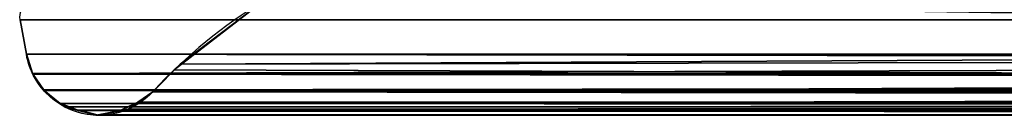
# Model space of a CAD drawing. Header units: millimetres. Extents: x -322 to 8072, y -96 to 57.
# Tile 199 of 256: x 5607 to 5669, y -47 to -41. Entities that reach past the tile are written whole.
import ezdxf

# ---------------------------------------------------------------- set-up
doc = ezdxf.new("R2010")
doc.units = ezdxf.units.MM
doc.layers.add('151', color=7, linetype='Continuous', true_color=0xffffff)

# ---------------------------------------------------------------- blocks, each defined once
blk = doc.blocks.new('UG_SURFACE_015')
at = {"layer": '151', "color": 252, "linetype": 'Continuous', "lineweight": 35}
for points in [[(5616.551, -43.853, 1420.551), (5622.144, -39.556, 1426.144), (5622.144, -39.556, 1885.856)], [(5622.144, -39.556, 1885.856), (5616.922, -43.503, 1891.078), (5616.551, -43.853, 1420.551)], [(5622.144, -39.556, 1426.144), (5616.551, -43.853, 1420.551), (6000, -45.236, 1419.187)], [(5616.922, -43.503, 1891.078), (5622.144, -39.556, 1885.856), (6377.856, -39.556, 1885.856)], [(6377.856, -39.556, 1885.856), (6381.263, -41.941, 1889.263), (5616.922, -43.503, 1891.078)], [(6000, -45.236, 1419.187), (6000, -39.556, 1426.144), (5622.144, -39.556, 1426.144)], [(5607.203, -42.882, 1900.797), (5606.818, -40.709, 1901.182), (5606.818, -40.709, 1410.818), (5607.203, -42.882, 1411.203)], [(6392.797, -42.882, 1900.797), (6393.182, -40.709, 1901.182), (5606.818, -40.709, 1901.182), (5607.203, -42.882, 1900.797)], [(6000, -42.882, 1411.203), (5607.203, -42.882, 1411.203), (5606.818, -40.709, 1410.818), (6000, -40.709, 1410.818)], [(6381.263, -41.941, 1889.263), (5615.187, -45.236, 1892.813), (5616.922, -43.503, 1891.078)], [(6381.263, -41.941, 1889.263), (6384.813, -45.236, 1892.813), (5615.187, -45.236, 1892.813)], [(6392.408, -44.079, 1900.408), (5607.203, -42.882, 1900.797), (5607.597, -44.083, 1900.403)], [(6392.408, -44.079, 1900.408), (6392.797, -42.882, 1900.797), (5607.203, -42.882, 1900.797)], [(5607.203, -42.882, 1411.203), (5607.597, -44.083, 1411.597), (5607.597, -44.085, 1900.403), (5607.597, -44.083, 1900.403)], [(5607.597, -44.083, 1900.403), (5607.203, -42.882, 1900.797), (5607.203, -42.882, 1411.203)], [(5607.597, -44.083, 1411.597), (5607.203, -42.882, 1411.203), (6000, -42.882, 1411.203)], [(6000, -42.882, 1411.203), (6000, -44.048, 1411.67), (5607.597, -44.083, 1411.597)], [(5616.922, -43.503, 1891.078), (5615.187, -45.236, 1419.187), (5616.551, -43.853, 1420.551)], [(5616.922, -43.503, 1891.078), (5615.187, -45.236, 1892.813), (5615.187, -45.236, 1419.187)], [(6000, -44.048, 1411.67), (6000, -44.055, 1411.673), (5607.597, -44.083, 1411.597)], [(5607.611, -44.127, 1411.611), (5607.597, -44.085, 1411.597), (6000, -44.055, 1411.673)], [(5607.597, -44.085, 1411.597), (5607.597, -44.083, 1411.597), (6000, -44.055, 1411.673)], [(5607.597, -44.083, 1900.403), (6392.406, -44.086, 1900.406), (6392.408, -44.079, 1900.408)], [(5607.597, -44.083, 1900.403), (6391.728, -45.121, 1899.728), (6392.401, -44.103, 1900.401)], [(5607.597, -44.083, 1900.403), (6391.68, -45.159, 1899.68), (6391.728, -45.121, 1899.728)], [(5607.597, -44.083, 1900.403), (5607.597, -44.085, 1900.403), (6391.672, -45.165, 1899.672)], [(6391.672, -45.165, 1899.672), (6391.68, -45.159, 1899.68), (5607.597, -44.083, 1900.403)], [(6392.401, -44.103, 1900.401), (6392.406, -44.086, 1900.406), (5607.597, -44.083, 1900.403)], [(5607.597, -44.083, 1411.597), (5607.597, -44.085, 1411.597), (5607.597, -44.085, 1900.403)], [(6391.672, -45.165, 1899.672), (5607.597, -44.085, 1900.403), (5607.611, -44.127, 1900.389)], [(5607.597, -44.085, 1900.403), (5607.597, -44.085, 1411.597), (5607.611, -44.127, 1411.611)], [(5607.611, -44.127, 1411.611), (5608.271, -45.119, 1412.271), (5607.597, -44.085, 1900.403)], [(5608.271, -45.119, 1412.271), (5608.328, -45.165, 1412.328), (5607.597, -44.085, 1900.403)], [(5607.611, -44.127, 1900.389), (5607.597, -44.085, 1900.403), (5608.328, -45.165, 1412.328)], [(6000, -44.055, 1411.673), (6000, -44.644, 1411.909), (5607.611, -44.127, 1411.611)], [(5607.611, -44.127, 1900.389), (5608.271, -45.119, 1899.729), (6391.672, -45.165, 1899.672)], [(5608.328, -45.165, 1412.328), (5608.271, -45.119, 1899.729), (5607.611, -44.127, 1900.389)], [(5608.271, -45.119, 1412.271), (5607.611, -44.127, 1411.611), (6000, -44.644, 1411.909)], [(5616.551, -43.853, 1420.551), (5615.187, -45.236, 1419.187), (6000, -45.236, 1419.187)], [(5608.328, -45.165, 1412.328), (5608.271, -45.119, 1412.271), (6000, -44.644, 1411.909)], [(6000, -44.644, 1411.909), (6000, -45.108, 1412.377), (5608.328, -45.165, 1412.328)], [(5608.271, -45.119, 1899.729), (5608.328, -45.165, 1899.672), (6391.672, -45.165, 1899.672)], [(5608.328, -45.165, 1412.328), (5608.328, -45.165, 1899.672), (5608.271, -45.119, 1899.729)], [(6000, -45.108, 1412.377), (6000, -45.119, 1412.388), (5608.328, -45.165, 1412.328)], [(5608.332, -45.168, 1412.332), (5608.328, -45.165, 1412.328), (6000, -45.119, 1412.388)], [(6390.664, -45.966, 1898.663), (5608.328, -45.165, 1899.672), (5608.332, -45.168, 1899.668)], [(6390.664, -45.966, 1898.663), (6391.672, -45.165, 1899.672), (5608.328, -45.165, 1899.672)], [(5608.328, -45.165, 1412.328), (5608.332, -45.168, 1412.332), (5608.332, -45.168, 1899.668), (5608.328, -45.165, 1899.672)], [(5609.346, -45.974, 1413.346), (5608.332, -45.168, 1412.332), (6000, -45.119, 1412.388)], [(5608.332, -45.168, 1899.668), (5609.346, -45.974, 1898.654), (6390.654, -45.974, 1898.654), (6390.664, -45.966, 1898.663)], [(5608.332, -45.168, 1412.332), (5609.346, -45.974, 1413.346), (5609.355, -45.981, 1898.645), (5609.346, -45.974, 1898.654)], [(5609.346, -45.974, 1898.654), (5608.332, -45.168, 1899.668), (5608.332, -45.168, 1412.332)], [(6000, -45.119, 1412.388), (6000, -45.964, 1413.239), (5609.346, -45.974, 1413.346)], [(5614.226, -45.919, 1418.226), (5614.251, -45.902, 1418.251), (5615.187, -45.236, 1892.813), (5614.251, -45.902, 1893.749)], [(6385.748, -45.932, 1893.748), (5614.251, -45.902, 1893.749), (5615.187, -45.236, 1892.813)], [(5614.251, -45.902, 1418.251), (5615.187, -45.236, 1419.187), (5615.187, -45.236, 1892.813)], [(5615.187, -45.236, 1419.187), (5614.251, -45.902, 1418.251), (6000, -45.783, 1418.581)], [(5615.187, -45.236, 1892.813), (6384.813, -45.236, 1892.813), (6385.748, -45.932, 1893.748)], [(6000, -45.783, 1418.581), (6000, -45.236, 1419.187), (5615.187, -45.236, 1419.187)], [(5609.346, -45.974, 1413.346), (6000, -45.964, 1413.239), (6000, -45.997, 1413.324)], [(5609.346, -45.974, 1898.654), (6389.518, -46.415, 1897.518), (6390.394, -46.18, 1898.394)], [(6389.518, -46.415, 1897.518), (5609.346, -45.974, 1898.654), (5609.355, -45.981, 1898.645)], [(6390.394, -46.18, 1898.394), (6390.654, -45.974, 1898.654), (5609.346, -45.974, 1898.654)], [(5609.346, -45.974, 1413.346), (5609.355, -45.981, 1413.355), (5609.355, -45.981, 1898.645)], [(5609.355, -45.981, 1413.355), (5609.346, -45.974, 1413.346), (6000, -46.006, 1413.345)], [(6000, -45.997, 1413.324), (6000, -46.006, 1413.345), (5609.346, -45.974, 1413.346)], [(6389.518, -46.415, 1897.518), (5609.355, -45.981, 1898.645), (5609.604, -46.179, 1898.396)], [(5609.355, -45.981, 1413.355), (5610.492, -46.418, 1897.509), (5609.604, -46.179, 1898.396)], [(5610.492, -46.418, 1897.509), (5609.355, -45.981, 1413.355), (5609.604, -46.179, 1413.604)], [(5609.604, -46.179, 1898.396), (5609.355, -45.981, 1898.645), (5609.355, -45.981, 1413.355)], [(5609.604, -46.179, 1413.604), (5609.355, -45.981, 1413.355), (6000, -46.006, 1413.345)], [(5610.49, -46.399, 1414.49), (5609.604, -46.179, 1413.604), (6000, -46.006, 1413.345)], [(6000, -46.006, 1413.345), (6000, -46.458, 1414.494), (5610.49, -46.399, 1414.49)], [(5613.054, -46.453, 1417.054), (5614.226, -45.919, 1893.774), (5613.654, -46.326, 1894.346)], [(5613.054, -46.453, 1417.054), (5613.654, -46.326, 1417.654), (5614.226, -45.919, 1893.774)], [(6385.809, -45.978, 1893.81), (5613.054, -46.441, 1894.946), (5613.654, -46.326, 1894.346)], [(6385.809, -45.978, 1893.81), (6386.161, -46.24, 1894.161), (5613.054, -46.441, 1894.946)], [(6385.748, -45.932, 1893.748), (5613.654, -46.326, 1894.346), (5614.226, -45.919, 1893.774)], [(5613.654, -46.326, 1417.654), (5614.226, -45.919, 1418.226), (5614.226, -45.919, 1893.774)], [(5614.226, -45.919, 1418.226), (5613.654, -46.326, 1417.654), (6000, -46.512, 1417.042)], [(5613.654, -46.326, 1894.346), (6385.748, -45.932, 1893.748), (6385.809, -45.978, 1893.81)], [(5614.226, -45.919, 1893.774), (5614.251, -45.902, 1893.749), (6385.748, -45.932, 1893.748)], [(5614.251, -45.902, 1893.749), (5614.226, -45.919, 1893.774), (5614.226, -45.919, 1418.226)], [(5614.251, -45.902, 1418.251), (5614.226, -45.919, 1418.226), (6000, -45.972, 1418.182)], [(5614.226, -45.919, 1418.226), (6000, -46.512, 1417.042), (6000, -45.972, 1418.182)], [(5614.251, -45.902, 1418.251), (6000, -45.948, 1418.231), (6000, -45.783, 1418.581)], [(6000, -45.972, 1418.182), (6000, -45.948, 1418.231), (5614.251, -45.902, 1418.251)], [(5609.604, -46.179, 1898.396), (5610.492, -46.418, 1897.509), (6389.509, -46.418, 1897.509), (6389.518, -46.415, 1897.518)], [(5610.492, -46.418, 1897.509), (5609.604, -46.179, 1413.604), (5610.49, -46.399, 1414.49)], [(5610.49, -46.399, 1414.49), (5610.51, -46.423, 1897.489), (5610.492, -46.418, 1897.509)], [(5610.49, -46.399, 1414.49), (5610.512, -46.405, 1414.512), (5610.51, -46.423, 1897.489)], [(5610.512, -46.405, 1414.512), (5610.49, -46.399, 1414.49), (6000, -46.469, 1414.522)], [(6000, -46.458, 1414.494), (6000, -46.469, 1414.522), (5610.49, -46.399, 1414.49)], [(5610.492, -46.418, 1897.509), (6388.289, -46.719, 1896.289), (6388.392, -46.717, 1896.392)], [(6388.289, -46.719, 1896.289), (5610.492, -46.418, 1897.509), (5610.51, -46.423, 1897.489)], [(6388.392, -46.717, 1896.392), (6389.509, -46.418, 1897.509), (5610.492, -46.418, 1897.509)], [(5610.51, -46.423, 1897.489), (5610.512, -46.405, 1414.512), (5611.75, -46.713, 1415.75)], [(6388.289, -46.719, 1896.289), (5610.51, -46.423, 1897.489), (5611.606, -46.717, 1896.394)], [(5611.606, -46.717, 1896.394), (5610.51, -46.423, 1897.489), (5611.75, -46.713, 1415.75)], [(5610.512, -46.405, 1414.512), (6000, -46.469, 1414.522), (6000, -46.652, 1414.986)], [(5611.75, -46.713, 1415.75), (5610.512, -46.405, 1414.512), (6000, -46.652, 1414.986)], [(6387.004, -46.437, 1895.004), (5611.747, -46.69, 1896.253), (5613.046, -46.442, 1894.954)], [(6387.004, -46.437, 1895.004), (6388.219, -46.72, 1896.219), (5611.747, -46.69, 1896.253)], [(5611.781, -46.72, 1415.781), (5613.046, -46.442, 1894.954), (5611.747, -46.69, 1896.253)], [(6000, -46.628, 1415.708), (6000, -46.626, 1415.747), (5611.75, -46.713, 1415.75)], [(5611.781, -46.72, 1415.781), (5611.751, -46.713, 1415.751), (5611.75, -46.713, 1415.75), (6000, -46.626, 1415.747)], [(6000, -46.652, 1414.986), (6000, -46.628, 1415.708), (5611.75, -46.713, 1415.75)], [(5611.781, -46.72, 1415.781), (5613.047, -46.454, 1417.047), (5613.046, -46.442, 1894.954)], [(5613.047, -46.454, 1417.047), (5611.781, -46.72, 1415.781), (6000, -46.626, 1415.747)], [(5613.654, -46.326, 1894.346), (5613.054, -46.441, 1894.946), (5613.046, -46.442, 1894.954), (5613.047, -46.454, 1417.047)], [(5613.046, -46.442, 1894.954), (6386.947, -46.423, 1894.947), (6387.004, -46.437, 1895.004)], [(5613.046, -46.442, 1894.954), (5613.054, -46.441, 1894.946), (6386.947, -46.423, 1894.947)], [(5613.654, -46.326, 1894.346), (5613.047, -46.454, 1417.047), (5613.054, -46.453, 1417.054)], [(5613.054, -46.453, 1417.054), (5613.047, -46.454, 1417.047), (6000, -46.589, 1416.879)], [(5613.047, -46.454, 1417.047), (6000, -46.626, 1415.747), (6000, -46.589, 1416.879)], [(6386.161, -46.24, 1894.161), (6386.947, -46.423, 1894.947), (5613.054, -46.441, 1894.946)], [(5613.654, -46.326, 1417.654), (5613.054, -46.453, 1417.054), (6000, -46.512, 1417.042)], [(6000, -46.589, 1416.879), (6000, -46.532, 1416.999), (5613.054, -46.453, 1417.054)], [(6000, -46.532, 1416.999), (6000, -46.512, 1417.042), (5613.054, -46.453, 1417.054)], [(5611.606, -46.717, 1896.394), (5611.747, -46.69, 1896.253), (6388.289, -46.719, 1896.289)], [(5611.751, -46.713, 1415.751), (5611.747, -46.69, 1896.253), (5611.606, -46.717, 1896.394)], [(5611.606, -46.717, 1896.394), (5611.75, -46.713, 1415.75), (5611.751, -46.713, 1415.751)], [(6388.289, -46.719, 1896.289), (5611.747, -46.69, 1896.253), (5611.747, -46.69, 1896.253)], [(5611.747, -46.69, 1896.253), (6388.25, -46.72, 1896.25), (6388.289, -46.719, 1896.289)], [(6388.219, -46.72, 1896.219), (6388.25, -46.72, 1896.25), (5611.747, -46.69, 1896.253)], [(5611.747, -46.69, 1896.253), (5611.751, -46.713, 1415.751), (5611.781, -46.72, 1415.781)], [(5611.747, -46.69, 1896.253), (5611.747, -46.69, 1896.253), (5611.751, -46.713, 1415.751)]]:
    blk.add_3dface(points, dxfattribs=at)

msp = doc.modelspace()

# ---------------------------------------------------------------- linework, layer by layer
at = {"layer": '151', "color": 253, "linetype": 'Continuous', "lineweight": -3}
for p, q in [((5606.818, -40.709, 1901.182), (5607.203, -42.882, 1900.797)), ((5606.818, -40.709, 1410.818), (5607.203, -42.882, 1411.203)), ((6392.797, -42.882, 1900.797), (5607.203, -42.882, 1900.797))]:
    msp.add_line(p, q, dxfattribs=at)
for points, knots in [([(5606.818, -40.709, 1410.818), (5606.782, -40.505, 1410.782), (5606.802, -40.287, 1410.802), (5606.935, -39.912, 1410.935), (5607.042, -39.758, 1411.042), (5607.406, -39.404, 1411.406), (5607.704, -39.3, 1411.704), (5608, -39.3, 1412)], [0, 0, 0, 0, 0.25, 0.25, 0.5, 0.5, 1, 1, 1, 1]), ([(5615.187, -45.236, 1892.813), (5614.568, -45.901, 1893.432), (5613.834, -46.317, 1894.166), (5612.316, -46.757, 1895.684), (5611.523, -46.779, 1896.477), (5609.996, -46.435, 1898.004), (5609.241, -46.065, 1898.759), (5607.947, -44.847, 1900.053), (5607.395, -43.966, 1900.605), (5607.203, -42.882, 1900.797)], [0, 0, 0, 0, 0.25, 0.25, 0.5, 0.5, 0.75, 0.75, 1, 1, 1, 1]), ([(5611.781, -46.72, 1415.781), (5610.83, -46.72, 1414.83), (5609.875, -46.438, 1413.875), (5608.195, -45.208, 1412.195), (5607.437, -44.204, 1411.437), (5607.203, -42.882, 1411.203)], [0, 0, 0, 0, 0.5, 0.5, 1, 1, 1, 1]), ([(5615.187, -45.236, 1419.187), (5614.704, -45.755, 1418.704), (5614.158, -46.117, 1418.158), (5612.987, -46.606, 1416.987), (5612.39, -46.72, 1416.39), (5611.781, -46.72, 1415.781)], [0, 0, 0, 0, 0.5, 0.5, 1, 1, 1, 1])]:
    msp.add_open_spline(points, degree=3, knots=knots, dxfattribs=at)
for points in [[(5622.144, -39.556, 1426.144), (5619.678, -41.059, 1423.678), (5617.323, -42.937, 1421.323), (5615.187, -45.236, 1419.187)], [(5622.144, -39.556, 1885.856), (5619.679, -41.059, 1888.321), (5617.324, -42.937, 1890.676), (5615.187, -45.236, 1892.813)], [(5607.203, -42.882, 1411.203), (5738.135, -42.882, 1411.203), (5869.068, -42.882, 1411.203), (6000, -42.882, 1411.203)], [(5607.203, -42.882, 1900.797), (5607.203, -42.882, 1737.599), (5607.203, -42.882, 1574.401), (5607.203, -42.882, 1411.203)], [(5615.187, -45.236, 1419.187), (5743.458, -45.236, 1419.187), (5871.729, -45.236, 1419.187), (6000, -45.236, 1419.187)], [(6384.813, -45.236, 1892.813), (6128.271, -45.236, 1892.813), (5871.729, -45.236, 1892.813), (5615.187, -45.236, 1892.813)], [(5615.187, -45.236, 1892.813), (5615.187, -45.236, 1734.938), (5615.187, -45.236, 1577.062), (5615.187, -45.236, 1419.187)]]:
    msp.add_open_spline(points, degree=3, dxfattribs=at)

# ---------------------------------------------------------------- block references
msp.add_blockref('UG_SURFACE_015', (0, 0), dxfattribs=at)

doc.saveas('drawing.dxf')
